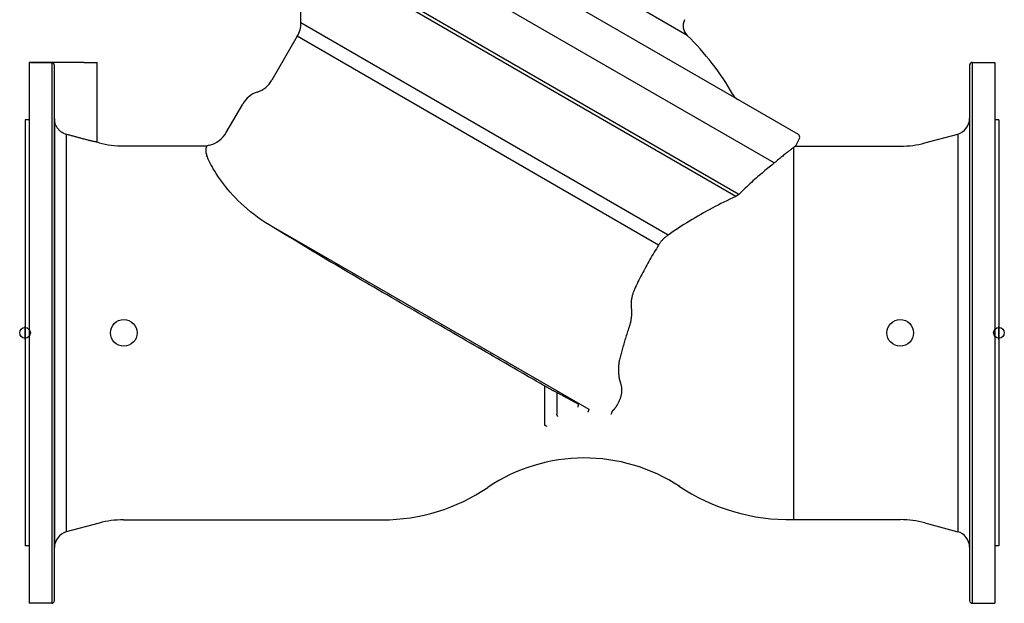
# Model space of a CAD drawing. Header units: millimetres. Extents: x 1993 to 7565, y 908 to 2792.
# Tile 1 of 24: x 1993 to 2731, y 1329 to 1766. Entities that reach past the tile are written whole.
import ezdxf

# ---------------------------------------------------------------- set-up
doc = ezdxf.new("R2010")
doc.units = ezdxf.units.MM
doc.layers.add('DETAIL', color=2, linetype='Continuous')
doc.layers.add('ORIGIN', color=6, linetype='Continuous')

msp = doc.modelspace()

# ---------------------------------------------------------------- linework, layer by layer
at = {"layer": 'DETAIL'}
for p, q in [((2576.34, 1679.93), (2237.45, 1875.59)), ((2558.26, 1658.62), (2220.81, 1853.45)), ((2492.97, 1754.2), (2343.45, 1840.52)), ((2531.63, 1635.12), (2203.98, 1824.3)), ((2529.36, 1633.55), (2203.31, 1821.8)), ((2203.31, 1763.49), (2203.31, 1821.8)), ((2478.62, 1604.54), (2203.31, 1763.49)), ((2200.63, 1753.49), (2181.69, 1720.7)), ((2471.54, 1597.08), (2200.63, 1753.49)), ((1999.64, 1733.88), (1999.64, 1328.88)), ((2000.72, 1733.88), (1999.64, 1733.88)), ((2040.72, 1733.88), (2000.72, 1733.88)), ((2000.72, 1733.63), (2000.72, 1733.88)), ((2016.64, 1733.63), (2000.72, 1733.63)), ((2016.64, 1733.63), (2016.64, 1328.88)), ((2018.64, 1330.85), (2018.64, 1731.65)), ((2040.72, 1733.88), (2050.72, 1733.88)), ((2050.72, 1674.19), (2050.72, 1733.88)), ((2704.64, 1731.91), (2704.64, 1330.85)), ((2706.64, 1733.88), (2706.65, 1328.88)), ((2706.64, 1733.88), (2723.64, 1733.88)), ((2723.64, 1733.88), (2723.64, 1328.88)), ((2147.44, 1681.38), (2159.8, 1702.78)), ((1996.64, 1690.88), (1996.64, 1371.88)), ((1999.64, 1690.88), (1996.64, 1690.88)), ((2018.64, 1691.68), (2018.64, 1370.77)), ((2723.64, 1690.88), (2723.64, 1371.88)), ((2726.64, 1690.88), (2723.64, 1690.88)), ((2726.64, 1690.88), (2726.64, 1371.88)), ((2027.54, 1680.06), (2027.54, 1382.36)), ((2577.12, 1677.29), (2574.04, 1671.23)), ((2670.99, 1673.62), (2695.75, 1680.25)), ((2695.75, 1680.25), (2695.75, 1382.51)), ((2052.3, 1673.76), (2050.72, 1674.19)), ((2070.41, 1671.38), (2133.16, 1671.38)), ((2572.64, 1670.16), (2572.64, 1391.53)), ((2574.04, 1671.23), (2652.88, 1671.23)), ((2419.47, 1473.9), (2176.53, 1614.16)), ((2386.03, 1491.66), (2386.03, 1462.25)), ((2395.16, 1486.65), (2395.16, 1470.59)), ((2052.3, 1388.99), (2027.54, 1382.36)), ((2070.41, 1391.38), (2264.64, 1391.38)), ((2572.64, 1391.53), (2652.88, 1391.53)), ((2670.99, 1389.14), (2695.75, 1382.51)), ((1999.64, 1371.88), (1996.64, 1371.88)), ((2726.64, 1371.88), (2723.64, 1371.88)), ((2016.64, 1328.88), (1999.64, 1328.88)), ((2706.65, 1328.88), (2723.64, 1328.88))]:
    msp.add_line(p, q, dxfattribs=at)
at = {"layer": 'DETAIL', "flags": 128}
for points in [[(2018.64, 1731.65), (2018.64, 1731.78), (2018.63, 1731.91), (2018.6, 1732.04), (2018.57, 1732.17), (2018.54, 1732.3), (2018.49, 1732.42), (2018.44, 1732.53), (2018.37, 1732.65), (2018.3, 1732.76), (2018.23, 1732.87), (2018.14, 1732.97), (2018.06, 1733.06), (2017.96, 1733.15), (2017.86, 1733.23), (2017.75, 1733.31), (2017.64, 1733.38), (2017.52, 1733.44), (2017.41, 1733.49), (2017.29, 1733.53), (2017.16, 1733.57), (2017.03, 1733.6), (2016.9, 1733.62), (2016.77, 1733.63), (2016.64, 1733.63)], [(2027.54, 1680.06), (2026.92, 1680.26), (2026.33, 1680.48), (2025.75, 1680.74), (2025.17, 1681.03), (2024.6, 1681.36), (2024.03, 1681.72), (2023.49, 1682.11), (2022.98, 1682.53), (2022.5, 1682.96), (2022.06, 1683.4), (2021.63, 1683.87), (2021.22, 1684.38), (2020.82, 1684.92), (2020.46, 1685.49), (2020.13, 1686.06), (2019.83, 1686.64), (2019.58, 1687.22), (2019.35, 1687.8), (2019.15, 1688.42), (2018.98, 1689.07), (2018.84, 1689.72), (2018.74, 1690.38), (2018.67, 1691.04), (2018.64, 1691.68)], [(2040.72, 1676.52), (2040.18, 1676.67), (2039.63, 1676.81), (2039.09, 1676.96), (2038.55, 1677.1), (2038, 1677.25), (2037.45, 1677.4), (2036.91, 1677.54), (2036.36, 1677.69), (2035.81, 1677.84), (2035.27, 1677.99), (2034.72, 1678.13), (2034.17, 1678.28), (2033.62, 1678.43), (2033.07, 1678.58), (2032.52, 1678.72), (2031.97, 1678.87), (2031.42, 1679.02), (2030.86, 1679.17), (2030.31, 1679.32), (2029.76, 1679.47), (2029.2, 1679.61), (2028.65, 1679.76), (2028.09, 1679.91), (2027.54, 1680.06)], [(2050.72, 1674.19), (2050.7, 1674.19), (2050.63, 1674.2), (2050.53, 1674.22), (2050.37, 1674.25), (2050.18, 1674.29), (2049.94, 1674.34), (2049.66, 1674.4), (2049.33, 1674.47), (2048.98, 1674.54), (2048.59, 1674.62), (2048.18, 1674.71), (2047.74, 1674.81), (2047.27, 1674.91), (2046.77, 1675.02), (2046.23, 1675.15), (2045.67, 1675.28), (2045.09, 1675.41), (2044.48, 1675.56), (2043.86, 1675.71), (2043.24, 1675.87), (2042.6, 1676.03), (2041.97, 1676.19), (2041.34, 1676.36), (2040.72, 1676.52)], [(2134.41, 1660.56), (2134, 1661.43), (2133.64, 1662.29), (2133.31, 1663.13), (2133.03, 1663.95), (2132.8, 1664.73), (2132.62, 1665.47), (2132.48, 1666.15), (2132.38, 1666.78), (2132.32, 1667.37), (2132.29, 1667.92), (2132.29, 1668.42), (2132.31, 1668.87), (2132.36, 1669.29), (2132.43, 1669.66), (2132.51, 1669.99), (2132.6, 1670.29), (2132.69, 1670.54), (2132.79, 1670.76), (2132.89, 1670.95), (2132.97, 1671.1), (2133.05, 1671.22), (2133.11, 1671.31), (2133.15, 1671.36), (2133.16, 1671.38)], [(2572.64, 1670.16), (2572.34, 1669.93), (2572.01, 1669.68), (2571.64, 1669.4), (2571.25, 1669.1), (2570.84, 1668.78), (2570.39, 1668.44), (2569.92, 1668.07), (2569.42, 1667.68), (2568.9, 1667.27), (2568.35, 1666.84), (2567.77, 1666.39), (2567.17, 1665.92), (2566.54, 1665.42), (2565.9, 1664.9), (2565.22, 1664.36), (2564.53, 1663.8), (2563.81, 1663.22), (2563.08, 1662.63), (2562.32, 1662.01), (2561.54, 1661.37), (2560.75, 1660.71), (2559.94, 1660.03), (2559.11, 1659.33), (2558.26, 1658.62)], [(2574.04, 1671.23), (2574.04, 1671.23), (2574.03, 1671.23), (2574.02, 1671.22), (2574, 1671.2), (2573.98, 1671.19), (2573.95, 1671.17), (2573.92, 1671.15), (2573.89, 1671.12), (2573.85, 1671.09), (2573.8, 1671.05), (2573.75, 1671.01), (2573.7, 1670.97), (2573.64, 1670.93), (2573.57, 1670.88), (2573.5, 1670.82), (2573.43, 1670.76), (2573.35, 1670.7), (2573.26, 1670.64), (2573.17, 1670.57), (2573.08, 1670.49), (2572.98, 1670.42), (2572.87, 1670.33), (2572.76, 1670.25), (2572.64, 1670.16)], [(2176.53, 1614.16), (2173.72, 1616.06), (2170.98, 1618.02), (2168.32, 1620.02), (2165.75, 1622.06), (2163.28, 1624.12), (2160.91, 1626.2), (2158.64, 1628.29), (2156.46, 1630.39), (2154.38, 1632.5), (2152.4, 1634.6), (2150.5, 1636.71), (2148.7, 1638.8), (2146.99, 1640.88), (2145.38, 1642.95), (2143.87, 1644.96), (2142.46, 1646.93), (2141.15, 1648.85), (2139.93, 1650.72), (2138.8, 1652.52), (2137.77, 1654.27), (2136.81, 1655.94), (2135.94, 1657.55), (2135.14, 1659.09), (2134.41, 1660.56)], [(2558.26, 1658.62), (2557.3, 1657.86), (2556.33, 1657.07), (2555.33, 1656.27), (2554.32, 1655.45), (2553.29, 1654.61), (2552.25, 1653.75), (2551.19, 1652.87), (2550.11, 1651.97), (2549.03, 1651.05), (2547.93, 1650.11), (2546.82, 1649.16), (2545.7, 1648.18), (2544.57, 1647.19), (2543.43, 1646.18), (2542.28, 1645.15), (2541.12, 1644.11), (2539.96, 1643.04), (2538.79, 1641.96), (2537.61, 1640.87), (2536.42, 1639.75), (2535.23, 1638.62), (2534.04, 1637.47), (2532.84, 1636.31), (2531.63, 1635.12)], [(2529.36, 1633.55), (2527.13, 1632.51), (2524.91, 1631.45), (2522.69, 1630.38), (2520.48, 1629.29), (2518.27, 1628.18), (2516.07, 1627.06), (2513.88, 1625.93), (2511.69, 1624.78), (2509.52, 1623.61), (2507.35, 1622.43), (2505.2, 1621.23), (2503.06, 1620.02), (2500.93, 1618.8), (2498.82, 1617.56), (2496.72, 1616.31), (2494.64, 1615.05), (2492.57, 1613.77), (2490.52, 1612.49), (2488.49, 1611.19), (2486.48, 1609.88), (2484.48, 1608.56), (2482.51, 1607.23), (2480.56, 1605.89), (2478.62, 1604.54)], [(2531.63, 1635.12), (2531.55, 1635.05), (2531.47, 1634.97), (2531.39, 1634.9), (2531.31, 1634.83), (2531.23, 1634.76), (2531.14, 1634.68), (2531.05, 1634.61), (2530.96, 1634.54), (2530.87, 1634.47), (2530.78, 1634.4), (2530.69, 1634.34), (2530.59, 1634.27), (2530.5, 1634.2), (2530.4, 1634.14), (2530.3, 1634.07), (2530.2, 1634.01), (2530.1, 1633.95), (2530, 1633.89), (2529.89, 1633.83), (2529.79, 1633.77), (2529.68, 1633.71), (2529.57, 1633.66), (2529.47, 1633.6), (2529.36, 1633.55)], [(2264.64, 1561.74), (2261.35, 1563.64), (2258.09, 1565.53), (2254.86, 1567.41), (2251.63, 1569.29), (2248.39, 1571.18), (2245.14, 1573.09), (2241.87, 1575), (2238.6, 1576.93), (2235.32, 1578.86), (2232.03, 1580.8), (2228.73, 1582.75), (2225.43, 1584.71), (2222.13, 1586.67), (2218.83, 1588.64), (2215.53, 1590.61), (2212.23, 1592.58), (2208.93, 1594.56), (2205.65, 1596.53), (2202.36, 1598.51), (2199.09, 1600.48), (2195.83, 1602.45), (2192.57, 1604.42), (2189.33, 1606.38), (2186.11, 1608.33), (2182.9, 1610.28), (2179.71, 1612.23), (2176.53, 1614.16)], [(2478.62, 1604.54), (2478.28, 1604.32), (2477.93, 1604.09), (2477.59, 1603.85), (2477.25, 1603.61), (2476.92, 1603.35), (2476.58, 1603.08), (2476.25, 1602.81), (2475.93, 1602.52), (2475.61, 1602.23), (2475.29, 1601.93), (2474.98, 1601.62), (2474.68, 1601.31), (2474.38, 1600.99), (2474.09, 1600.66), (2473.8, 1600.33), (2473.52, 1599.99), (2473.25, 1599.64), (2472.98, 1599.29), (2472.72, 1598.93), (2472.47, 1598.57), (2472.23, 1598.2), (2471.99, 1597.83), (2471.76, 1597.46), (2471.54, 1597.08)], [(2471.54, 1597.08), (2470.69, 1595.75), (2469.85, 1594.41), (2469.01, 1593.06), (2468.18, 1591.71), (2467.36, 1590.36), (2466.55, 1589), (2465.75, 1587.63), (2464.95, 1586.26), (2464.16, 1584.88), (2463.38, 1583.5), (2462.61, 1582.12), (2461.84, 1580.73), (2461.09, 1579.33), (2460.34, 1577.94), (2459.61, 1576.54), (2458.88, 1575.14), (2458.16, 1573.73), (2457.45, 1572.32), (2456.75, 1570.91), (2456.05, 1569.5), (2455.37, 1568.09), (2454.7, 1566.67), (2454.03, 1565.26), (2453.38, 1563.84)], [(2386.03, 1491.66), (2384.57, 1492.5), (2383.03, 1493.39), (2381.4, 1494.33), (2379.68, 1495.32), (2377.89, 1496.36), (2376.01, 1497.44), (2374.06, 1498.57), (2372.02, 1499.75), (2369.91, 1500.97), (2367.72, 1502.23), (2365.46, 1503.53), (2363.13, 1504.88), (2360.74, 1506.26), (2358.27, 1507.69), (2355.74, 1509.15), (2353.14, 1510.65), (2350.49, 1512.18), (2347.77, 1513.75), (2345, 1515.35), (2342.18, 1516.97), (2339.31, 1518.63), (2336.39, 1520.32), (2333.43, 1522.03), (2330.42, 1523.77), (2327.37, 1525.53), (2324.27, 1527.31), (2321.14, 1529.12), (2317.97, 1530.95), (2314.77, 1532.8), (2311.53, 1534.67), (2308.27, 1536.56), (2304.98, 1538.46), (2301.67, 1540.37), (2298.34, 1542.28), (2295.01, 1544.21), (2291.65, 1546.15), (2288.29, 1548.09), (2284.92, 1550.03), (2281.55, 1551.98), (2278.17, 1553.93), (2274.78, 1555.89), (2271.4, 1557.84), (2268.02, 1559.79), (2264.64, 1561.74)], [(2453.38, 1563.84), (2453.14, 1563.29), (2452.9, 1562.74), (2452.68, 1562.18), (2452.48, 1561.61), (2452.28, 1561.04), (2452.09, 1560.47), (2451.92, 1559.89), (2451.76, 1559.31), (2451.62, 1558.72), (2451.48, 1558.13), (2451.36, 1557.54), (2451.25, 1556.94), (2451.16, 1556.34), (2451.08, 1555.75), (2451.01, 1555.15), (2450.95, 1554.56), (2450.92, 1553.97), (2450.89, 1553.38), (2450.88, 1552.79), (2450.88, 1552.21), (2450.9, 1551.63), (2450.93, 1551.06), (2450.97, 1550.49), (2451.03, 1549.92)], [(2451.03, 1549.92), (2451.09, 1549.35), (2451.14, 1548.76), (2451.18, 1548.17), (2451.2, 1547.57), (2451.22, 1546.97), (2451.22, 1546.36), (2451.21, 1545.75), (2451.19, 1545.13), (2451.15, 1544.52), (2451.11, 1543.9), (2451.05, 1543.29), (2450.98, 1542.67), (2450.9, 1542.06), (2450.81, 1541.45), (2450.71, 1540.84), (2450.59, 1540.23), (2450.47, 1539.63), (2450.34, 1539.04), (2450.2, 1538.45), (2450.05, 1537.86), (2449.89, 1537.29), (2449.72, 1536.72), (2449.54, 1536.16), (2449.36, 1535.61)], [(2449.36, 1535.61), (2449, 1534.55), (2448.64, 1533.49), (2448.29, 1532.43), (2447.95, 1531.38), (2447.61, 1530.33), (2447.28, 1529.28), (2446.95, 1528.23), (2446.63, 1527.19), (2446.32, 1526.15), (2446.01, 1525.12), (2445.7, 1524.09), (2445.4, 1523.07), (2445.11, 1522.05), (2444.82, 1521.03), (2444.54, 1520.02), (2444.26, 1519.02), (2443.99, 1518.02), (2443.72, 1517.02), (2443.46, 1516.03), (2443.21, 1515.05), (2442.96, 1514.07), (2442.71, 1513.1), (2442.47, 1512.14), (2442.24, 1511.18)], [(2442.24, 1511.18), (2442.08, 1510.51), (2441.94, 1509.83), (2441.82, 1509.15), (2441.71, 1508.46), (2441.61, 1507.77), (2441.53, 1507.07), (2441.47, 1506.37), (2441.42, 1505.67), (2441.39, 1504.97), (2441.37, 1504.27), (2441.37, 1503.56), (2441.38, 1502.85), (2441.41, 1502.14), (2441.45, 1501.42), (2441.52, 1500.69), (2441.6, 1499.96), (2441.69, 1499.23), (2441.81, 1498.49), (2441.94, 1497.75), (2442.09, 1497.02), (2442.26, 1496.28), (2442.45, 1495.54), (2442.66, 1494.81), (2442.88, 1494.08)], [(2395.16, 1486.65), (2394.7, 1486.9), (2394.24, 1487.14), (2393.79, 1487.38), (2393.35, 1487.62), (2392.9, 1487.86), (2392.47, 1488.09), (2392.04, 1488.32), (2391.62, 1488.55), (2391.2, 1488.78), (2390.79, 1489), (2390.39, 1489.22), (2390, 1489.43), (2389.62, 1489.64), (2389.24, 1489.85), (2388.88, 1490.05), (2388.52, 1490.25), (2388.18, 1490.44), (2387.84, 1490.63), (2387.52, 1490.81), (2387.2, 1490.99), (2386.89, 1491.17), (2386.59, 1491.34), (2386.3, 1491.5), (2386.03, 1491.66)], [(2442.88, 1494.08), (2443.05, 1493.54), (2443.2, 1493), (2443.33, 1492.46), (2443.44, 1491.92), (2443.53, 1491.39), (2443.6, 1490.86), (2443.66, 1490.35), (2443.71, 1489.85), (2443.74, 1489.36), (2443.76, 1488.88), (2443.77, 1488.39), (2443.76, 1487.91), (2443.74, 1487.43), (2443.72, 1486.95), (2443.68, 1486.48), (2443.62, 1486.01), (2443.56, 1485.54), (2443.48, 1485.08), (2443.4, 1484.63), (2443.3, 1484.19), (2443.19, 1483.75), (2443.07, 1483.33), (2442.94, 1482.91), (2442.8, 1482.51)], [(2411.37, 1478.03), (2411.07, 1478.19), (2410.74, 1478.36), (2410.37, 1478.56), (2409.96, 1478.78), (2409.51, 1479.01), (2409.03, 1479.27), (2408.5, 1479.55), (2407.95, 1479.84), (2407.36, 1480.16), (2406.73, 1480.49), (2406.08, 1480.84), (2405.39, 1481.2), (2404.67, 1481.58), (2403.93, 1481.98), (2403.15, 1482.39), (2402.36, 1482.81), (2401.53, 1483.25), (2400.68, 1483.7), (2399.81, 1484.17), (2398.92, 1484.64), (2398.01, 1485.13), (2397.07, 1485.63), (2396.12, 1486.13), (2395.16, 1486.65)], [(2411.35, 1475.8), (2411.35, 1475.92), (2411.35, 1476.05), (2411.35, 1476.17), (2411.36, 1476.3), (2411.36, 1476.42), (2411.36, 1476.54), (2411.36, 1476.66), (2411.37, 1476.77), (2411.37, 1476.89), (2411.37, 1477), (2411.37, 1477.1), (2411.38, 1477.21), (2411.38, 1477.3), (2411.38, 1477.4), (2411.38, 1477.49), (2411.38, 1477.57), (2411.39, 1477.65), (2411.39, 1477.72), (2411.39, 1477.78), (2411.39, 1477.84), (2411.39, 1477.89), (2411.39, 1477.93), (2411.39, 1477.96), (2411.39, 1477.99)], [(2411.39, 1477.99), (2411.39, 1477.99), (2411.39, 1477.99), (2411.39, 1478), (2411.39, 1478), (2411.39, 1478), (2411.39, 1478), (2411.39, 1478), (2411.39, 1478.01), (2411.39, 1478.01), (2411.39, 1478.01), (2411.39, 1478.01), (2411.39, 1478.01), (2411.39, 1478.02), (2411.38, 1478.02), (2411.38, 1478.02), (2411.38, 1478.02), (2411.38, 1478.02), (2411.38, 1478.02), (2411.38, 1478.02), (2411.37, 1478.03), (2411.37, 1478.03), (2411.37, 1478.03), (2411.37, 1478.03), (2411.37, 1478.03)], [(2442.8, 1482.51), (2442.62, 1482.05), (2442.45, 1481.59), (2442.27, 1481.15), (2442.09, 1480.72), (2441.9, 1480.29), (2441.71, 1479.88), (2441.52, 1479.47), (2441.33, 1479.08), (2441.14, 1478.7), (2440.95, 1478.32), (2440.76, 1477.97), (2440.57, 1477.63), (2440.38, 1477.3), (2440.19, 1476.99), (2440.01, 1476.69), (2439.83, 1476.4), (2439.65, 1476.12), (2439.48, 1475.86), (2439.31, 1475.61), (2439.14, 1475.38), (2438.98, 1475.15), (2438.82, 1474.94), (2438.66, 1474.74), (2438.51, 1474.55)], [(2395.96, 1468.78), (2395.91, 1468.89), (2395.86, 1469), (2395.82, 1469.1), (2395.77, 1469.21), (2395.72, 1469.31), (2395.68, 1469.42), (2395.63, 1469.52), (2395.59, 1469.62), (2395.54, 1469.71), (2395.5, 1469.81), (2395.46, 1469.89), (2395.43, 1469.98), (2395.39, 1470.06), (2395.36, 1470.13), (2395.33, 1470.2), (2395.3, 1470.27), (2395.27, 1470.33), (2395.25, 1470.38), (2395.22, 1470.43), (2395.21, 1470.48), (2395.19, 1470.51), (2395.18, 1470.55), (2395.16, 1470.57), (2395.16, 1470.59)], [(2395.16, 1470.59), (2395.16, 1470.59), (2395.16, 1470.59), (2395.16, 1470.59), (2395.16, 1470.59), (2395.16, 1470.59), (2395.16, 1470.59), (2395.16, 1470.59), (2395.16, 1470.59), (2395.16, 1470.59), (2395.16, 1470.59), (2395.16, 1470.59), (2395.16, 1470.59), (2395.16, 1470.59), (2395.16, 1470.59), (2395.16, 1470.59), (2395.16, 1470.59), (2395.16, 1470.59), (2395.16, 1470.59), (2395.16, 1470.59), (2395.16, 1470.59), (2395.16, 1470.59), (2395.16, 1470.59), (2395.16, 1470.59), (2395.16, 1470.59)], [(2418.63, 1472.08), (2418.68, 1472.2), (2418.74, 1472.32), (2418.79, 1472.44), (2418.85, 1472.55), (2418.9, 1472.67), (2418.95, 1472.78), (2419, 1472.88), (2419.05, 1472.99), (2419.09, 1473.09), (2419.14, 1473.19), (2419.18, 1473.28), (2419.22, 1473.36), (2419.26, 1473.45), (2419.29, 1473.52), (2419.32, 1473.59), (2419.35, 1473.65), (2419.38, 1473.71), (2419.4, 1473.76), (2419.42, 1473.8), (2419.44, 1473.84), (2419.45, 1473.86), (2419.46, 1473.88), (2419.47, 1473.9), (2419.47, 1473.9)], [(2419.47, 1473.9), (2419.47, 1473.9), (2419.47, 1473.9), (2419.47, 1473.9), (2419.47, 1473.9), (2419.47, 1473.9), (2419.47, 1473.9), (2419.47, 1473.9), (2419.47, 1473.9), (2419.47, 1473.9), (2419.47, 1473.9), (2419.47, 1473.9), (2419.47, 1473.9), (2419.47, 1473.9), (2419.47, 1473.9), (2419.47, 1473.9), (2419.47, 1473.9), (2419.47, 1473.9), (2419.47, 1473.9), (2419.47, 1473.9), (2419.47, 1473.9), (2419.47, 1473.9), (2419.47, 1473.9), (2419.47, 1473.9), (2419.47, 1473.9)], [(2436.66, 1472.74), (2436.66, 1472.72), (2436.65, 1472.69), (2436.63, 1472.65), (2436.62, 1472.6), (2436.6, 1472.54), (2436.58, 1472.47), (2436.55, 1472.4), (2436.52, 1472.32), (2436.49, 1472.23), (2436.46, 1472.14), (2436.42, 1472.04), (2436.39, 1471.94), (2436.35, 1471.83), (2436.31, 1471.72), (2436.27, 1471.61), (2436.22, 1471.49), (2436.18, 1471.37), (2436.13, 1471.25), (2436.09, 1471.13), (2436.04, 1471), (2435.99, 1470.87), (2435.94, 1470.75), (2435.89, 1470.62), (2435.84, 1470.49)], [(2436.67, 1472.75), (2436.67, 1472.75), (2436.67, 1472.75), (2436.67, 1472.75), (2436.67, 1472.75), (2436.67, 1472.75), (2436.67, 1472.74), (2436.67, 1472.74), (2436.67, 1472.74), (2436.67, 1472.74), (2436.67, 1472.74), (2436.67, 1472.74), (2436.67, 1472.74), (2436.67, 1472.74), (2436.67, 1472.74), (2436.67, 1472.74), (2436.67, 1472.74), (2436.67, 1472.74), (2436.67, 1472.74), (2436.67, 1472.74), (2436.67, 1472.74), (2436.67, 1472.74), (2436.67, 1472.74), (2436.66, 1472.74), (2436.66, 1472.74)], [(2438.51, 1474.55), (2438.42, 1474.43), (2438.33, 1474.33), (2438.25, 1474.22), (2438.16, 1474.12), (2438.07, 1474.02), (2437.98, 1473.92), (2437.89, 1473.83), (2437.81, 1473.74), (2437.72, 1473.66), (2437.64, 1473.58), (2437.56, 1473.5), (2437.48, 1473.42), (2437.4, 1473.35), (2437.32, 1473.28), (2437.25, 1473.21), (2437.17, 1473.15), (2437.1, 1473.09), (2437.03, 1473.03), (2436.97, 1472.98), (2436.9, 1472.92), (2436.84, 1472.88), (2436.78, 1472.83), (2436.73, 1472.79), (2436.67, 1472.75)], [(2387.77, 1461.28), (2387.66, 1461.34), (2387.55, 1461.4), (2387.45, 1461.46), (2387.34, 1461.52), (2387.23, 1461.58), (2387.13, 1461.64), (2387.03, 1461.7), (2386.93, 1461.75), (2386.84, 1461.8), (2386.75, 1461.85), (2386.66, 1461.9), (2386.58, 1461.95), (2386.5, 1461.99), (2386.43, 1462.03), (2386.36, 1462.07), (2386.3, 1462.1), (2386.24, 1462.13), (2386.19, 1462.16), (2386.15, 1462.19), (2386.11, 1462.21), (2386.08, 1462.22), (2386.06, 1462.24), (2386.04, 1462.25), (2386.03, 1462.25)], [(2386.03, 1462.25), (2386.03, 1462.25), (2386.03, 1462.25), (2386.03, 1462.25), (2386.03, 1462.25), (2386.03, 1462.25), (2386.03, 1462.25), (2386.03, 1462.25), (2386.03, 1462.25), (2386.03, 1462.25), (2386.03, 1462.25), (2386.03, 1462.25), (2386.03, 1462.25), (2386.03, 1462.25), (2386.03, 1462.25), (2386.03, 1462.25), (2386.03, 1462.25), (2386.03, 1462.25), (2386.03, 1462.25), (2386.03, 1462.25), (2386.03, 1462.25), (2386.03, 1462.25), (2386.03, 1462.25), (2386.03, 1462.25), (2386.03, 1462.25)], [(2343.65, 1415.89), (2343.63, 1415.87), (2343.62, 1415.86), (2343.61, 1415.85), (2343.6, 1415.83), (2343.59, 1415.82), (2343.58, 1415.81), (2343.57, 1415.79), (2343.55, 1415.78), (2343.54, 1415.77), (2343.53, 1415.76), (2343.52, 1415.74), (2343.51, 1415.73), (2343.51, 1415.72), (2343.5, 1415.71), (2343.49, 1415.71), (2343.48, 1415.7), (2343.48, 1415.69), (2343.47, 1415.68), (2343.47, 1415.68), (2343.46, 1415.67), (2343.46, 1415.67), (2343.46, 1415.67), (2343.46, 1415.67), (2343.46, 1415.67)], [(2343.84, 1416.11), (2343.84, 1416.11), (2343.83, 1416.11), (2343.83, 1416.1), (2343.82, 1416.1), (2343.82, 1416.09), (2343.81, 1416.08), (2343.81, 1416.07), (2343.8, 1416.07), (2343.79, 1416.06), (2343.79, 1416.05), (2343.78, 1416.04), (2343.77, 1416.03), (2343.76, 1416.02), (2343.75, 1416.01), (2343.74, 1416), (2343.73, 1415.99), (2343.72, 1415.98), (2343.71, 1415.96), (2343.7, 1415.95), (2343.69, 1415.94), (2343.68, 1415.93), (2343.67, 1415.91), (2343.66, 1415.9), (2343.65, 1415.89)], [(2487.24, 1416.45), (2487.23, 1416.47), (2487.22, 1416.48), (2487.21, 1416.49), (2487.2, 1416.5), (2487.19, 1416.51), (2487.18, 1416.52), (2487.17, 1416.53), (2487.17, 1416.54), (2487.16, 1416.55), (2487.15, 1416.56), (2487.14, 1416.57), (2487.13, 1416.58), (2487.13, 1416.59), (2487.12, 1416.6), (2487.11, 1416.6), (2487.11, 1416.61), (2487.1, 1416.62), (2487.1, 1416.62), (2487.09, 1416.63), (2487.09, 1416.64), (2487.08, 1416.64), (2487.08, 1416.65), (2487.07, 1416.65), (2487.07, 1416.65)], [(2487.41, 1416.25), (2487.41, 1416.26), (2487.41, 1416.26), (2487.41, 1416.26), (2487.41, 1416.26), (2487.4, 1416.27), (2487.4, 1416.27), (2487.39, 1416.28), (2487.39, 1416.28), (2487.38, 1416.29), (2487.38, 1416.3), (2487.37, 1416.31), (2487.36, 1416.31), (2487.35, 1416.32), (2487.34, 1416.33), (2487.34, 1416.35), (2487.33, 1416.36), (2487.32, 1416.37), (2487.31, 1416.38), (2487.3, 1416.39), (2487.29, 1416.4), (2487.27, 1416.42), (2487.26, 1416.43), (2487.25, 1416.44), (2487.24, 1416.45)]]:
    msp.add_lwpolyline(points, dxfattribs=at)
at = {"layer": 'DETAIL'}
for centre in [(2070.64, 1531.38), (2652.64, 1531.38)]:
    msp.add_circle(centre, 10, dxfattribs=at)
for centre, radius, start, end in [((2499.72, 1761.33), 9.82, 152.21066, 226.56608), ((2188.01, 1762.23), 15.35, 325.29133, 4.70906), ((2353.49, 1610.89), 199.98, 29.65914, 45.77749), ((2706.62, 1731.91), 1.97, 89.26412, 180.00016), ((2164.32, 1730.76), 20.08, 288.67568, 329.9155), ((2177.01, 1692.92), 19.83, 108.40561, 150.18299), ((2535.96, 1714.79), 10, 209.65993, 240), ((2692.29, 1692.11), 12.35, 286.24779, 358.74515), ((2130.12, 1691.38), 20, 283.59653, 330), ((2575.34, 1678.2), 2, 333, 60), ((2070.41, 1741.38), 70, 255.00056, 270.00033), ((2137.17, 1662.22), 10, 103.59653, 113.65268), ((2652.88, 1741.23), 70, 270.00033, 285.0001), ((2415.88, 1307.71), 130, 56.6139, 123.85468), ((2264.65, 1531.37), 139.99, 269.99728, 304.25919), ((2569.92, 1541.44), 149.94, 236.16782, 271.04079), ((2070.41, 1321.38), 70, 90, 104.99977), ((2652.88, 1321.53), 70, 75.00023, 90), ((2031, 1370.5), 12.35, 106.24746, 178.75387), ((2692.29, 1370.65), 12.35, 1.25517, 73.75254), ((2016.67, 1330.85), 1.97, 269.2638, 0.00016), ((2706.62, 1330.85), 1.97, 180.00016, 270.7362)]:
    msp.add_arc(centre, radius, start, end, dxfattribs=at)
at = {"layer": 'ORIGIN'}
for p, q in [((1996.64, 1526.38), (1996.64, 1536.38)), ((2726.64, 1526.38), (2726.64, 1536.38))]:
    msp.add_line(p, q, dxfattribs=at)
for centre in [(1996.64, 1531.38), (2726.64, 1531.38)]:
    msp.add_circle(centre, 4, dxfattribs=at)

doc.saveas('drawing.dxf')
